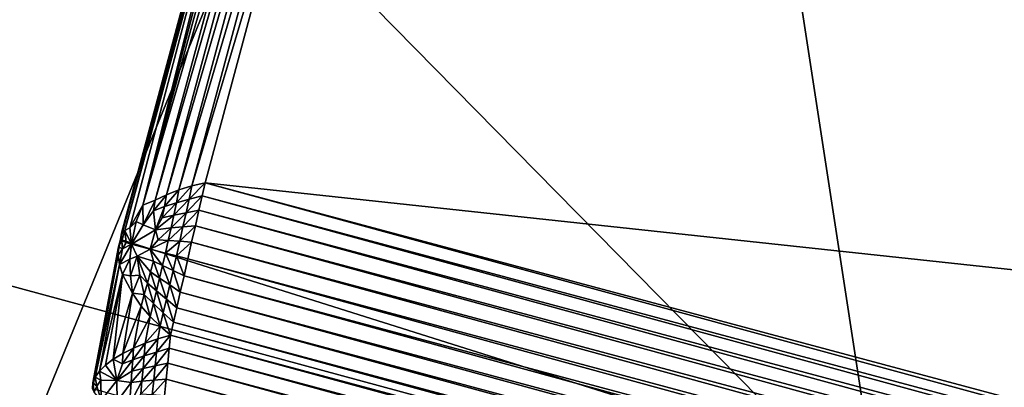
# Model space of a CAD drawing. Extents: x -0.7 to 0.7, y -0.35 to 0.35.
# Tile 65 of 226: x -0.5394 to -0.52951, y 0.20539 to 0.20909. Entities that reach past the tile are written whole.
import ezdxf

# ---------------------------------------------------------------- set-up
doc = ezdxf.new("R2010")
doc.units = 0

msp = doc.modelspace()

# ---------------------------------------------------------------- linework, layer by layer
for points in [[(-0.5460228, 0.2195714, 0.4124978), (-0.5345671, 0.2288933, 0.4124964), (-0.5307486, 0.2040349, 0.4124719)], [(-0.5192928, 0.2071422, 0.4124523), (-0.5345671, 0.2288933, 0.4124964), (-0.5154743, 0.2226787, 0.4124949)], [(-0.5307486, 0.2040349, 0.4124719), (-0.5345671, 0.2288933, 0.4124964), (-0.5192928, 0.2071422, 0.4124523)], [(-0.5422043, 0.2071422, 0.4124814), (-0.5460228, 0.2195714, 0.4124978), (-0.5307486, 0.2040349, 0.4124719)], [(-0.5330875, 0.218338, 0.0023365), (-0.5347115, 0.2166993, 0.0017049), (-0.489743, 0.2068803, 0.3153427)], [(-0.4875504, 0.2090996, 0.3150731), (-0.5330875, 0.218338, 0.0023365), (-0.488718, 0.2080623, 0.3152232)], [(-0.489743, 0.2068803, 0.3153427), (-0.488718, 0.2080623, 0.3152232), (-0.5330875, 0.218338, 0.0023365)], [(-0.489743, 0.2068803, 0.3153427), (-0.5347115, 0.2166993, 0.0017049), (-0.5356296, 0.2154322, 0.0011902)], [(-0.5422043, 0.1978203, 0.436983), (-0.5345671, 0.2164641, 0.4369878), (-0.5460228, 0.2164641, 0.4369991)], [(-0.5422043, 0.1978203, 0.436983), (-0.5116558, 0.1978203, 0.4369946), (-0.5345671, 0.2164641, 0.4369878)], [(-0.5116558, 0.1978203, 0.4369946), (-0.5154743, 0.2133568, 0.4370261), (-0.5345671, 0.2164641, 0.4369878)], [(-0.5082648, 0.2089876, 0.0006608), (-0.5344045, 0.2159918, 0.0006608), (-0.5343107, 0.2160984, 0.0007053)], [(-0.5082648, 0.2089876, 0.0006608), (-0.5343107, 0.2160984, 0.0007053), (-0.5082729, 0.2091216, 0.0007053)], [(-0.5082698, 0.2088587, 0.0006196), (-0.5344779, 0.2158811, 0.0006196), (-0.5344045, 0.2159918, 0.0006608)], [(-0.5082698, 0.2088587, 0.0006196), (-0.5344045, 0.2159918, 0.0006608), (-0.5082648, 0.2089876, 0.0006608)], [(-0.5082756, 0.2087136, 0.0005755), (-0.5345604, 0.2157566, 0.0005755), (-0.5344779, 0.2158811, 0.0006196)], [(-0.5082756, 0.2087136, 0.0005755), (-0.5344779, 0.2158811, 0.0006196), (-0.5082698, 0.2088587, 0.0006196)], [(-0.508282, 0.2085558, 0.0005298), (-0.5346499, 0.2156211, 0.0005298), (-0.5345604, 0.2157566, 0.0005755)], [(-0.508282, 0.2085558, 0.0005298), (-0.5345604, 0.2157566, 0.0005755), (-0.5082756, 0.2087136, 0.0005755)], [(-0.5082889, 0.2083893, 0.0004836), (-0.5347442, 0.2154779, 0.0004836), (-0.5346499, 0.2156211, 0.0005298)], [(-0.5082889, 0.2083893, 0.0004836), (-0.5346499, 0.2156211, 0.0005298), (-0.508282, 0.2085558, 0.0005298)], [(-0.5082961, 0.2082181, 0.0004379), (-0.534841, 0.2153308, 0.0004379), (-0.5347442, 0.2154779, 0.0004836)], [(-0.5082961, 0.2082181, 0.0004379), (-0.5347442, 0.2154779, 0.0004836), (-0.5082889, 0.2083893, 0.0004836)], [(-0.4906078, 0.2055738, 0.3154296), (-0.5356296, 0.2154322, 0.0011902), (-0.5363392, 0.2140793, 0.0008816)], [(-0.489743, 0.2068803, 0.3153427), (-0.5356296, 0.2154322, 0.0011902), (-0.4906078, 0.2055738, 0.3154296)], [(-0.5083034, 0.2080464, 0.000394), (-0.534938, 0.2151831, 0.000394), (-0.534841, 0.2153308, 0.0004379)], [(-0.5083034, 0.2080464, 0.000394), (-0.534841, 0.2153308, 0.0004379), (-0.5082961, 0.2082181, 0.0004379)], [(-0.5083106, 0.2078786, 0.0003528), (-0.5350326, 0.2150387, 0.0003529), (-0.534938, 0.2151831, 0.000394)], [(-0.5083106, 0.2078786, 0.0003528), (-0.534938, 0.2151831, 0.000394), (-0.5083034, 0.2080464, 0.000394)], [(-0.5083176, 0.2077186, 0.0003155), (-0.5351227, 0.214901, 0.0003155), (-0.5350326, 0.2150387, 0.0003529)], [(-0.5083176, 0.2077186, 0.0003155), (-0.5350326, 0.2150387, 0.0003529), (-0.5083106, 0.2078786, 0.0003528)], [(-0.5083242, 0.2075705, 0.000283), (-0.535206, 0.2147735, 0.000283), (-0.5351227, 0.214901, 0.0003155)], [(-0.5083242, 0.2075705, 0.000283), (-0.5351227, 0.214901, 0.0003155), (-0.5083176, 0.2077186, 0.0003155)], [(-0.5083303, 0.2074367, 0.0002556), (-0.5352809, 0.2146581, 0.0002556), (-0.535206, 0.2147735, 0.000283)], [(-0.5083303, 0.2074367, 0.0002556), (-0.535206, 0.2147735, 0.000283), (-0.5083242, 0.2075705, 0.000283)], [(-0.5083501, 0.2073073, 0.0002312), (-0.5353354, 0.214538, 0.0002312), (-0.5352809, 0.2146581, 0.0002556)], [(-0.5083501, 0.2073073, 0.0002312), (-0.5352809, 0.2146581, 0.0002556), (-0.5083303, 0.2074367, 0.0002556)], [(-0.5083723, 0.2071619, 0.0002059), (-0.5353964, 0.214403, 0.0002059), (-0.5353354, 0.214538, 0.0002312)], [(-0.5083723, 0.2071619, 0.0002059), (-0.5353354, 0.214538, 0.0002312), (-0.5083501, 0.2073073, 0.0002312)], [(-0.5083965, 0.2070041, 0.0001806), (-0.5354626, 0.2142564, 0.0001806), (-0.5353964, 0.214403, 0.0002059)], [(-0.5083965, 0.2070041, 0.0001806), (-0.5353964, 0.214403, 0.0002059), (-0.5083723, 0.2071619, 0.0002059)], [(-0.508422, 0.2068377, 0.000156), (-0.5355324, 0.2141019, 0.000156), (-0.5354626, 0.2142564, 0.0001806)], [(-0.508422, 0.2068377, 0.000156), (-0.5354626, 0.2142564, 0.0001806), (-0.5083965, 0.2070041, 0.0001806)], [(-0.4912977, 0.2041652, 0.3154823), (-0.5363392, 0.2140793, 0.0008816), (-0.5368429, 0.2126417, 0.0007774)], [(-0.4906078, 0.2055738, 0.3154296), (-0.5363392, 0.2140793, 0.0008816), (-0.4912977, 0.2041652, 0.3154823)], [(-0.5084482, 0.2066669, 0.0001324), (-0.5356039, 0.2139433, 0.0001324), (-0.5355324, 0.2141019, 0.000156)], [(-0.5084482, 0.2066669, 0.0001324), (-0.5355324, 0.2141019, 0.000156), (-0.508422, 0.2068377, 0.000156)], [(-0.5084745, 0.2064959, 0.0001108), (-0.5356755, 0.2137845, 0.0001108), (-0.5356039, 0.2139433, 0.0001324)], [(-0.5084745, 0.2064959, 0.0001108), (-0.5356039, 0.2139433, 0.0001324), (-0.5084482, 0.2066669, 0.0001324)], [(-0.5085001, 0.2063289, 0.0000914), (-0.5357455, 0.2136293, 0.0000914), (-0.5356755, 0.2137845, 0.0001108)], [(-0.5085001, 0.2063289, 0.0000914), (-0.5356755, 0.2137845, 0.0001108), (-0.5084745, 0.2064959, 0.0001108)], [(-0.5085245, 0.20617, 0.0000747), (-0.535812, 0.2134816, 0.0000747), (-0.5357455, 0.2136293, 0.0000914)], [(-0.5085245, 0.20617, 0.0000747), (-0.5357455, 0.2136293, 0.0000914), (-0.5085001, 0.2063289, 0.0000914)], [(-0.5085472, 0.2060231, 0.0000613), (-0.5358734, 0.2133451, 0.0000613), (-0.535812, 0.2134816, 0.0000747)], [(-0.5085472, 0.2060231, 0.0000613), (-0.535812, 0.2134816, 0.0000747), (-0.5085245, 0.20617, 0.0000747)], [(-0.5085675, 0.2058918, 0.0000513), (-0.5359283, 0.2132231, 0.0000513), (-0.5358734, 0.2133451, 0.0000613)], [(-0.5085675, 0.2058918, 0.0000513), (-0.5358734, 0.2133451, 0.0000613), (-0.5085472, 0.2060231, 0.0000613)], [(-0.5085983, 0.2057632, 0.0000434), (-0.5359675, 0.2130968, 0.0000434), (-0.5359283, 0.2132231, 0.0000513)], [(-0.5085983, 0.2057632, 0.0000434), (-0.5359283, 0.2132231, 0.0000513), (-0.5085675, 0.2058918, 0.0000513)], [(-0.5086328, 0.2056189, 0.0000355), (-0.5360116, 0.212955, 0.0000355), (-0.5359675, 0.2130968, 0.0000434)], [(-0.5086328, 0.2056189, 0.0000355), (-0.5359675, 0.2130968, 0.0000434), (-0.5085983, 0.2057632, 0.0000434)], [(-0.5086703, 0.2054625, 0.0000281), (-0.5360593, 0.2128014, 0.0000281), (-0.5360116, 0.212955, 0.0000355)], [(-0.5086703, 0.2054625, 0.0000281), (-0.5360116, 0.212955, 0.0000355), (-0.5086328, 0.2056189, 0.0000355)], [(-0.5087097, 0.2052979, 0.0000212), (-0.5361095, 0.2126397, 0.0000212), (-0.5360593, 0.2128014, 0.0000281)], [(-0.5087097, 0.2052979, 0.0000212), (-0.5360593, 0.2128014, 0.0000281), (-0.5086703, 0.2054625, 0.0000281)], [(-0.5368668, 0.2125805, 0.000656), (-0.5383893, 0.2068753, 0.0007776), (-0.5368429, 0.2126417, 0.0007774)], [(-0.4943988, 0.1929824, 0.3155), (-0.5368429, 0.2126417, 0.0007774), (-0.5383893, 0.2068753, 0.0007776)], [(-0.5368668, 0.2125805, 0.000656), (-0.5383792, 0.2069403, 0.0006562), (-0.5383893, 0.2068753, 0.0007776)], [(-0.5368749, 0.2125073, 0.0005374), (-0.5383792, 0.2069403, 0.0006562), (-0.5368668, 0.2125805, 0.000656)], [(-0.4943988, 0.1929824, 0.3155), (-0.4918008, 0.2026785, 0.3155), (-0.5368429, 0.2126417, 0.0007774)], [(-0.4912977, 0.2041652, 0.3154823), (-0.5368429, 0.2126417, 0.0007774), (-0.4918008, 0.2026785, 0.3155)], [(-0.5087501, 0.2051291, 0.000015), (-0.5361609, 0.2124738, 0.000015), (-0.5361095, 0.2126397, 0.0000212)], [(-0.5087501, 0.2051291, 0.000015), (-0.5361095, 0.2126397, 0.0000212), (-0.5087097, 0.2052979, 0.0000212)], [(-0.5368749, 0.2125073, 0.0005374), (-0.5383456, 0.2069674, 0.0005005), (-0.5383792, 0.2069403, 0.0006562)], [(-0.5368658, 0.2124231, 0.0004248), (-0.5383456, 0.2069674, 0.0005005), (-0.5368749, 0.2125073, 0.0005374)], [(-0.5368658, 0.2124231, 0.0004248), (-0.5382954, 0.2069933, 0.0003693), (-0.5383456, 0.2069674, 0.0005005)], [(-0.5381651, 0.2072218, 0.0002561), (-0.5382954, 0.2069933, 0.0003693), (-0.5368658, 0.2124231, 0.0004248)], [(-0.5368658, 0.2124231, 0.0004248), (-0.5368396, 0.2123301, 0.000321), (-0.5381651, 0.2072218, 0.0002561)], [(-0.5087906, 0.2049603, 0.0000098), (-0.5362124, 0.212308, 0.0000098), (-0.5361609, 0.2124738, 0.000015)], [(-0.5087906, 0.2049603, 0.0000098), (-0.5361609, 0.2124738, 0.000015), (-0.5087501, 0.2051291, 0.000015)], [(-0.5367982, 0.2122309, 0.0002277), (-0.5381651, 0.2072218, 0.0002561), (-0.5368396, 0.2123301, 0.000321)], [(-0.50883, 0.2047956, 0.0000056), (-0.5362628, 0.2121462, 0.0000056), (-0.5362124, 0.212308, 0.0000098)], [(-0.50883, 0.2047956, 0.0000056), (-0.5362124, 0.212308, 0.0000098), (-0.5087906, 0.2049603, 0.0000098)], [(-0.5367218, 0.2121763, 0.0001451), (-0.5381651, 0.2072218, 0.0002561), (-0.5367982, 0.2122309, 0.0002277)], [(-0.5367218, 0.2121763, 0.0001451), (-0.5380422, 0.2072694, 0.0001492), (-0.5381651, 0.2072218, 0.0002561)], [(-0.5366697, 0.2120223, 0.0000852), (-0.5380422, 0.2072694, 0.0001492), (-0.5367218, 0.2121763, 0.0001451)], [(-0.5088675, 0.2046391, 0.0000025), (-0.5363104, 0.2119924, 0.0000025), (-0.5362628, 0.2121462, 0.0000056)], [(-0.5088675, 0.2046391, 0.0000025), (-0.5362628, 0.2121462, 0.0000056), (-0.50883, 0.2047956, 0.0000056)], [(-0.5366697, 0.2120223, 0.0000852), (-0.5379285, 0.2073249, 0.0000853), (-0.5380422, 0.2072694, 0.0001492)], [(-0.5365868, 0.2119184, 0.0000386), (-0.5379285, 0.2073249, 0.0000853), (-0.5366697, 0.2120223, 0.0000852)], [(-0.5089021, 0.2044946, 0.0000007), (-0.5363545, 0.2118505, 0.0000007), (-0.5363104, 0.2119924, 0.0000025)], [(-0.5089021, 0.2044946, 0.0000007), (-0.5363104, 0.2119924, 0.0000025), (-0.5088675, 0.2046391, 0.0000025)], [(-0.5365868, 0.2119184, 0.0000386), (-0.5378047, 0.2073734, 0.0000386), (-0.5379285, 0.2073249, 0.0000853)], [(-0.5364939, 0.2118183, 0.0000104), (-0.5378047, 0.2073734, 0.0000386), (-0.5365868, 0.2119184, 0.0000386)], [(-0.5364939, 0.2118183, 0.0000104), (-0.5376741, 0.2074137, 0.0000104), (-0.5378047, 0.2073734, 0.0000386)], [(-0.5363938, 0.2117239), (-0.5376741, 0.2074137, 0.0000104), (-0.5364939, 0.2118183, 0.0000104)], [(-0.5089329, 0.2043658), (-0.5363938, 0.2117239), (-0.5363545, 0.2118505, 0.0000007)], [(-0.5089329, 0.2043658), (-0.5363545, 0.2118505, 0.0000007), (-0.5089021, 0.2044946, 0.0000007)], [(-0.5363938, 0.2117239), (-0.5375403, 0.2074454), (-0.5376741, 0.2074137, 0.0000104)], [(-0.5375403, 0.2074454), (-0.5363938, 0.2117239), (-0.5089329, 0.2043658)], [(-0.5375403, 0.2074454), (-0.5375695, 0.2073161, 0.0000007), (-0.5377009, 0.2072802, 0.0000238)], [(-0.5375403, 0.2074454), (-0.5377009, 0.2072802, 0.0000238), (-0.5376741, 0.2074137, 0.0000104)], [(-0.5375403, 0.2074454), (-0.5101171, 0.1999602, 0.0000007), (-0.5375695, 0.2073161, 0.0000007)], [(-0.5375403, 0.2074454), (-0.5100794, 0.2000873), (-0.5101171, 0.1999602, 0.0000007)], [(-0.5375403, 0.2074454), (-0.5089329, 0.2043658), (-0.5100794, 0.2000873)], [(-0.5378047, 0.2073734, 0.0000386), (-0.5378282, 0.207245, 0.0000532), (-0.5379481, 0.2072075, 0.0000929)], [(-0.5378047, 0.2073734, 0.0000386), (-0.5379481, 0.2072075, 0.0000929), (-0.5379285, 0.2073249, 0.0000853)], [(-0.5376741, 0.2074137, 0.0000104), (-0.5377009, 0.2072802, 0.0000238), (-0.5378282, 0.207245, 0.0000532)], [(-0.5376741, 0.2074137, 0.0000104), (-0.5378282, 0.207245, 0.0000532), (-0.5378047, 0.2073734, 0.0000386)], [(-0.5380422, 0.2072694, 0.0001492), (-0.5381624, 0.207023, 0.0001857), (-0.5381651, 0.2072218, 0.0002561)], [(-0.5380422, 0.2072694, 0.0001492), (-0.5380576, 0.2071645, 0.0001443), (-0.5381624, 0.207023, 0.0001857)], [(-0.5379285, 0.2073249, 0.0000853), (-0.5379481, 0.2072075, 0.0000929), (-0.5380576, 0.2071645, 0.0001443)], [(-0.5379285, 0.2073249, 0.0000853), (-0.5380576, 0.2071645, 0.0001443), (-0.5380422, 0.2072694, 0.0001492)], [(-0.5378282, 0.207245, 0.0000532), (-0.5378549, 0.2071191, 0.0000582), (-0.5379702, 0.207093, 0.0000928)], [(-0.5378282, 0.207245, 0.0000532), (-0.5379702, 0.207093, 0.0000928), (-0.5379481, 0.2072075, 0.0000929)], [(-0.5377009, 0.2072802, 0.0000238), (-0.5377308, 0.2071447, 0.0000291), (-0.5378549, 0.2071191, 0.0000582)], [(-0.5377009, 0.2072802, 0.0000238), (-0.5378549, 0.2071191, 0.0000582), (-0.5378282, 0.207245, 0.0000532)], [(-0.5375695, 0.2073161, 0.0000007), (-0.5376023, 0.2071711, 0.0000025), (-0.5377308, 0.2071447, 0.0000291)], [(-0.5375695, 0.2073161, 0.0000007), (-0.5377308, 0.2071447, 0.0000291), (-0.5377009, 0.2072802, 0.0000238)], [(-0.5375695, 0.2073161, 0.0000007), (-0.5101594, 0.1998178, 0.0000025), (-0.5376023, 0.2071711, 0.0000025)], [(-0.5375695, 0.2073161, 0.0000007), (-0.5101171, 0.1999602, 0.0000007), (-0.5101594, 0.1998178, 0.0000025)], [(-0.5383857, 0.1884984, 0.4124537), (-0.5498414, 0.194713, 0.4124686), (-0.5422043, 0.2071422, 0.4124814)], [(-0.5231115, 0.1916057, 0.4124386), (-0.5422043, 0.2071422, 0.4124814), (-0.5307486, 0.2040349, 0.4124719)], [(-0.5383857, 0.1884984, 0.4124537), (-0.5422043, 0.2071422, 0.4124814), (-0.5231115, 0.1916057, 0.4124386)], [(-0.5381651, 0.2072218, 0.0002561), (-0.5382329, 0.2070566, 0.0002832), (-0.5382954, 0.2069933, 0.0003693)], [(-0.5382329, 0.2070566, 0.0002832), (-0.5381651, 0.2072218, 0.0002561), (-0.5381624, 0.207023, 0.0001857)], [(-0.5380576, 0.2071645, 0.0001443), (-0.5380381, 0.2069727, 0.0001074), (-0.5381624, 0.207023, 0.0001857)], [(-0.5379481, 0.2072075, 0.0000929), (-0.5380381, 0.2069727, 0.0001074), (-0.5380576, 0.2071645, 0.0001443)], [(-0.5379481, 0.2072075, 0.0000929), (-0.5379702, 0.207093, 0.0000928), (-0.5380381, 0.2069727, 0.0001074)], [(-0.5377308, 0.2071447, 0.0000291), (-0.5377627, 0.2070041, 0.0000314), (-0.5378823, 0.2069936, 0.0000589)], [(-0.5377308, 0.2071447, 0.0000291), (-0.5378823, 0.2069936, 0.0000589), (-0.5378549, 0.2071191, 0.0000582)], [(-0.5376023, 0.2071711, 0.0000025), (-0.5376378, 0.2070141, 0.0000056), (-0.5377627, 0.2070041, 0.0000314)], [(-0.5376023, 0.2071711, 0.0000025), (-0.5377627, 0.2070041, 0.0000314), (-0.5377308, 0.2071447, 0.0000291)], [(-0.5376023, 0.2071711, 0.0000025), (-0.5102051, 0.1996635, 0.0000056), (-0.5376378, 0.2070141, 0.0000056)], [(-0.5376023, 0.2071711, 0.0000025), (-0.5101594, 0.1998178, 0.0000025), (-0.5102051, 0.1996635, 0.0000056)], [(-0.5116558, 0.194713, 0.4124851), (-0.5307486, 0.2040349, 0.4124719), (-0.5192928, 0.2071422, 0.4124523)], [(-0.5382954, 0.2069933, 0.0003693), (-0.5382329, 0.2070566, 0.0002832), (-0.5382784, 0.2068294, 0.0002645)], [(-0.5382329, 0.2070566, 0.0002832), (-0.5381624, 0.207023, 0.0001857), (-0.5382784, 0.2068294, 0.0002645)], [(-0.5378549, 0.2071191, 0.0000582), (-0.5378823, 0.2069936, 0.0000589), (-0.5380381, 0.2069727, 0.0001074)], [(-0.5378549, 0.2071191, 0.0000582), (-0.5380381, 0.2069727, 0.0001074), (-0.5379702, 0.207093, 0.0000928)], [(-0.5383893, 0.2068753, 0.0007776), (-0.5383792, 0.2069403, 0.0006562), (-0.5383765, 0.2068622, 0.0005618)], [(-0.5383792, 0.2069403, 0.0006562), (-0.5383456, 0.2069674, 0.0005005), (-0.5383765, 0.2068622, 0.0005618)], [(-0.5383765, 0.2068622, 0.0005618), (-0.5383456, 0.2069674, 0.0005005), (-0.5383328, 0.2068456, 0.0003909)], [(-0.5383456, 0.2069674, 0.0005005), (-0.5382954, 0.2069933, 0.0003693), (-0.5382784, 0.2068294, 0.0002645)], [(-0.5383456, 0.2069674, 0.0005005), (-0.5382784, 0.2068294, 0.0002645), (-0.5383328, 0.2068456, 0.0003909)], [(-0.5381624, 0.207023, 0.0001857), (-0.5380381, 0.2069727, 0.0001074), (-0.5382784, 0.2068294, 0.0002645)], [(-0.5382784, 0.2068294, 0.0002645), (-0.5380381, 0.2069727, 0.0001074), (-0.538093, 0.2067798, 0.0001129)], [(-0.5380381, 0.2069727, 0.0001074), (-0.5380108, 0.2068721, 0.0000873), (-0.538093, 0.2067798, 0.0001129)], [(-0.5378823, 0.2069936, 0.0000589), (-0.5380108, 0.2068721, 0.0000873), (-0.5380381, 0.2069727, 0.0001074)], [(-0.5378823, 0.2069936, 0.0000589), (-0.5379098, 0.2068667, 0.0000596), (-0.5380108, 0.2068721, 0.0000873)], [(-0.5377627, 0.2070041, 0.0000314), (-0.5377957, 0.2068586, 0.0000342), (-0.5379098, 0.2068667, 0.0000596)], [(-0.5377627, 0.2070041, 0.0000314), (-0.5379098, 0.2068667, 0.0000596), (-0.5378823, 0.2069936, 0.0000589)], [(-0.5376378, 0.2070141, 0.0000056), (-0.5376753, 0.2068489, 0.0000098), (-0.5377957, 0.2068586, 0.0000342)], [(-0.5376378, 0.2070141, 0.0000056), (-0.5377957, 0.2068586, 0.0000342), (-0.5377627, 0.2070041, 0.0000314)], [(-0.5376378, 0.2070141, 0.0000056), (-0.5102533, 0.1995012, 0.0000098), (-0.5376753, 0.2068489, 0.0000098)], [(-0.5376378, 0.2070141, 0.0000056), (-0.5102051, 0.1996635, 0.0000056), (-0.5102533, 0.1995012, 0.0000098)], [(-0.5386706, 0.2053782, 0.0008816), (-0.5383893, 0.2068753, 0.0007776), (-0.5384104, 0.2068022, 0.000661)], [(-0.4943988, 0.1929824, 0.3155), (-0.5383893, 0.2068753, 0.0007776), (-0.5386706, 0.2053782, 0.0008816)], [(-0.5383893, 0.2068753, 0.0007776), (-0.5383765, 0.2068622, 0.0005618), (-0.5384104, 0.2068022, 0.000661)], [(-0.5384104, 0.2068022, 0.000661), (-0.5383765, 0.2068622, 0.0005618), (-0.5383714, 0.20678, 0.0004697)], [(-0.5383765, 0.2068622, 0.0005618), (-0.5383328, 0.2068456, 0.0003909), (-0.5383714, 0.20678, 0.0004697)], [(-0.5383714, 0.20678, 0.0004697), (-0.5383328, 0.2068456, 0.0003909), (-0.5382784, 0.2068294, 0.0002645)], [(-0.5379098, 0.2068667, 0.0000596), (-0.538093, 0.2067798, 0.0001129), (-0.5380108, 0.2068721, 0.0000873)], [(-0.5379098, 0.2068667, 0.0000596), (-0.5379379, 0.2067393, 0.0000621), (-0.538093, 0.2067798, 0.0001129)], [(-0.5377957, 0.2068586, 0.0000342), (-0.5379379, 0.2067393, 0.0000621), (-0.5379098, 0.2068667, 0.0000596)], [(-0.5377957, 0.2068586, 0.0000342), (-0.537829, 0.2067107, 0.0000381), (-0.5379379, 0.2067393, 0.0000621)], [(-0.5376753, 0.2068489, 0.0000098), (-0.537829, 0.2067107, 0.0000381), (-0.5377957, 0.2068586, 0.0000342)], [(-0.5376753, 0.2068489, 0.0000098), (-0.5377136, 0.2066795, 0.000015), (-0.537829, 0.2067107, 0.0000381)], [(-0.5376753, 0.2068489, 0.0000098), (-0.5103027, 0.1993348, 0.000015), (-0.5377136, 0.2066795, 0.000015)], [(-0.5376753, 0.2068489, 0.0000098), (-0.5102533, 0.1995012, 0.0000098), (-0.5103027, 0.1993348, 0.000015)], [(-0.5386706, 0.2053782, 0.0008816), (-0.5384104, 0.2068022, 0.000661), (-0.5386678, 0.2054323, 0.0007558)], [(-0.5386678, 0.2054323, 0.0007558), (-0.5384104, 0.2068022, 0.000661), (-0.5384148, 0.2067183, 0.0005476)], [(-0.5384104, 0.2068022, 0.000661), (-0.5383714, 0.20678, 0.0004697), (-0.5384148, 0.2067183, 0.0005476)], [(-0.5384148, 0.2067183, 0.0005476), (-0.5383714, 0.20678, 0.0004697), (-0.5384012, 0.2066249, 0.0004405)], [(-0.5383714, 0.20678, 0.0004697), (-0.5382784, 0.2068294, 0.0002645), (-0.5384012, 0.2066249, 0.0004405)], [(-0.5384012, 0.2066249, 0.0004405), (-0.5382784, 0.2068294, 0.0002645), (-0.5382966, 0.2066787, 0.0002575)], [(-0.5382784, 0.2068294, 0.0002645), (-0.538224, 0.2067072, 0.0001858), (-0.5382966, 0.2066787, 0.0002575)], [(-0.5382784, 0.2068294, 0.0002645), (-0.538093, 0.2067798, 0.0001129), (-0.538224, 0.2067072, 0.0001858)], [(-0.5380595, 0.2066569, 0.0000945), (-0.538224, 0.2067072, 0.0001858), (-0.538093, 0.2067798, 0.0001129)], [(-0.5379673, 0.2066124, 0.0000682), (-0.5380595, 0.2066569, 0.0000945), (-0.538093, 0.2067798, 0.0001129)], [(-0.5379673, 0.2066124, 0.0000682), (-0.538093, 0.2067798, 0.0001129), (-0.5379379, 0.2067393, 0.0000621)], [(-0.5378624, 0.2065633, 0.0000442), (-0.5379673, 0.2066124, 0.0000682), (-0.5379379, 0.2067393, 0.0000621)], [(-0.5378624, 0.2065633, 0.0000442), (-0.5379379, 0.2067393, 0.0000621), (-0.537829, 0.2067107, 0.0000381)], [(-0.5386678, 0.2054323, 0.0007558), (-0.5384148, 0.2067183, 0.0005476), (-0.5386457, 0.2054899, 0.0006324)], [(-0.5386457, 0.2054899, 0.0006324), (-0.5384148, 0.2067183, 0.0005476), (-0.5384012, 0.2066249, 0.0004405)], [(-0.5384012, 0.2066249, 0.0004405), (-0.5382966, 0.2066787, 0.0002575), (-0.5383698, 0.2065242, 0.0003424)], [(-0.5383698, 0.2065242, 0.0003424), (-0.5382966, 0.2066787, 0.0002575), (-0.5382912, 0.2065084, 0.000227)], [(-0.5382966, 0.2066787, 0.0002575), (-0.538224, 0.2067072, 0.0001858), (-0.5382912, 0.2065084, 0.000227)], [(-0.5381977, 0.206516, 0.0001517), (-0.5382912, 0.2065084, 0.000227), (-0.538224, 0.2067072, 0.0001858)], [(-0.5381203, 0.2064374, 0.0001119), (-0.5381977, 0.206516, 0.0001517), (-0.538224, 0.2067072, 0.0001858)], [(-0.5381203, 0.2064374, 0.0001119), (-0.538224, 0.2067072, 0.0001858), (-0.5380893, 0.2065488, 0.0001034)], [(-0.5380893, 0.2065488, 0.0001034), (-0.538224, 0.2067072, 0.0001858), (-0.5380595, 0.2066569, 0.0000945)], [(-0.5379977, 0.2064857, 0.0000752), (-0.5380893, 0.2065488, 0.0001034), (-0.5380595, 0.2066569, 0.0000945)], [(-0.5379977, 0.2064857, 0.0000752), (-0.5380595, 0.2066569, 0.0000945), (-0.5379673, 0.2066124, 0.0000682)], [(-0.5377519, 0.2065101, 0.0000212), (-0.5378624, 0.2065633, 0.0000442), (-0.537829, 0.2067107, 0.0000381)], [(-0.5377519, 0.2065101, 0.0000212), (-0.537829, 0.2067107, 0.0000381), (-0.5377136, 0.2066795, 0.000015)], [(-0.5377136, 0.2066795, 0.000015), (-0.5103521, 0.1991684, 0.0000212), (-0.5377519, 0.2065101, 0.0000212)], [(-0.5377136, 0.2066795, 0.000015), (-0.5103027, 0.1993348, 0.000015), (-0.5103521, 0.1991684, 0.0000212)], [(-0.5386457, 0.2054899, 0.0006324), (-0.5384012, 0.2066249, 0.0004405), (-0.5386033, 0.2055499, 0.0005144)], [(-0.5386033, 0.2055499, 0.0005144), (-0.5384012, 0.2066249, 0.0004405), (-0.5383698, 0.2065242, 0.0003424)], [(-0.5380287, 0.2063587, 0.0000808), (-0.5381203, 0.2064374, 0.0001119), (-0.5380893, 0.2065488, 0.0001034)], [(-0.5380287, 0.2063587, 0.0000808), (-0.5380893, 0.2065488, 0.0001034), (-0.5379977, 0.2064857, 0.0000752)], [(-0.5378956, 0.2064182, 0.0000508), (-0.5379977, 0.2064857, 0.0000752), (-0.5379673, 0.2066124, 0.0000682)], [(-0.5378956, 0.2064182, 0.0000508), (-0.5379673, 0.2066124, 0.0000682), (-0.5378624, 0.2065633, 0.0000442)], [(-0.5377893, 0.206345, 0.000028), (-0.5378956, 0.2064182, 0.0000508), (-0.5378624, 0.2065633, 0.0000442)], [(-0.5377893, 0.206345, 0.000028), (-0.5378624, 0.2065633, 0.0000442), (-0.5377519, 0.2065101, 0.0000212)], [(-0.5386033, 0.2055499, 0.0005144), (-0.5383698, 0.2065242, 0.0003424), (-0.5385416, 0.2056108, 0.000405)], [(-0.5384635, 0.2056712, 0.0003058), (-0.5385416, 0.2056108, 0.000405), (-0.5383698, 0.2065242, 0.0003424)], [(-0.5383698, 0.2065242, 0.0003424), (-0.5382696, 0.2063369, 0.000194), (-0.5384635, 0.2056712, 0.0003058)], [(-0.5383698, 0.2065242, 0.0003424), (-0.5382912, 0.2065084, 0.000227), (-0.5382696, 0.2063369, 0.000194)], [(-0.5382696, 0.2063369, 0.000194), (-0.5382912, 0.2065084, 0.000227), (-0.5381977, 0.206516, 0.0001517)], [(-0.5381514, 0.2063217, 0.000118), (-0.5382696, 0.2063369, 0.000194), (-0.5381977, 0.206516, 0.0001517)], [(-0.5381514, 0.2063217, 0.000118), (-0.5381977, 0.206516, 0.0001517), (-0.5381203, 0.2064374, 0.0001119)], [(-0.5379282, 0.2062768, 0.0000566), (-0.5380287, 0.2063587, 0.0000808), (-0.5379977, 0.2064857, 0.0000752)], [(-0.5379282, 0.2062768, 0.0000566), (-0.5379977, 0.2064857, 0.0000752), (-0.5378956, 0.2064182, 0.0000508)], [(-0.5377519, 0.2065101, 0.0000212), (-0.5104002, 0.1990061, 0.0000281), (-0.5377893, 0.206345, 0.000028)], [(-0.5377519, 0.2065101, 0.0000212), (-0.5103521, 0.1991684, 0.0000212), (-0.5104002, 0.1990061, 0.0000281)], [(-0.5380605, 0.2062303, 0.0000825), (-0.5381514, 0.2063217, 0.000118), (-0.5381203, 0.2064374, 0.0001119)], [(-0.5380605, 0.2062303, 0.0000825), (-0.5381203, 0.2064374, 0.0001119), (-0.5380287, 0.2063587, 0.0000808)], [(-0.5379608, 0.206139, 0.0000591), (-0.5380605, 0.2062303, 0.0000825), (-0.5380287, 0.2063587, 0.0000808)], [(-0.5379608, 0.206139, 0.0000591), (-0.5380287, 0.2063587, 0.0000808), (-0.5379282, 0.2062768, 0.0000566)], [(-0.5378247, 0.2061881, 0.0000355), (-0.5379282, 0.2062768, 0.0000566), (-0.5378956, 0.2064182, 0.0000508)], [(-0.5378247, 0.2061881, 0.0000355), (-0.5378956, 0.2064182, 0.0000508), (-0.5377893, 0.206345, 0.000028)], [(-0.5377893, 0.206345, 0.000028), (-0.510446, 0.1988519, 0.0000355), (-0.5378247, 0.2061881, 0.0000355)], [(-0.5377893, 0.206345, 0.000028), (-0.5104002, 0.1990061, 0.0000281), (-0.510446, 0.1988519, 0.0000355)], [(-0.5384635, 0.2056712, 0.0003058), (-0.5382696, 0.2063369, 0.000194), (-0.5383683, 0.2057293, 0.0002215)], [(-0.5383683, 0.2057293, 0.0002215), (-0.5382696, 0.2063369, 0.000194), (-0.5381817, 0.2062051, 0.0001233)], [(-0.5381817, 0.2062051, 0.0001233), (-0.5382696, 0.2063369, 0.000194), (-0.5381514, 0.2063217, 0.000118)], [(-0.5380923, 0.2061016, 0.0000816), (-0.5381817, 0.2062051, 0.0001233), (-0.5381514, 0.2063217, 0.000118)], [(-0.5380923, 0.2061016, 0.0000816), (-0.5381514, 0.2063217, 0.000118), (-0.5380605, 0.2062303, 0.0000825)], [(-0.5378575, 0.2060433, 0.0000433), (-0.5379608, 0.206139, 0.0000591), (-0.5379282, 0.2062768, 0.0000566)], [(-0.5378575, 0.2060433, 0.0000433), (-0.5379282, 0.2062768, 0.0000566), (-0.5378247, 0.2061881, 0.0000355)], [(-0.5383683, 0.2057293, 0.0002215), (-0.5381817, 0.2062051, 0.0001233), (-0.5382609, 0.205784, 0.0001518)], [(-0.5382609, 0.205784, 0.0001518), (-0.5381817, 0.2062051, 0.0001233), (-0.5380923, 0.2061016, 0.0000816)], [(-0.537993, 0.2060041, 0.0000579), (-0.5380923, 0.2061016, 0.0000816), (-0.5380605, 0.2062303, 0.0000825)], [(-0.537993, 0.2060041, 0.0000579), (-0.5380605, 0.2062303, 0.0000825), (-0.5379608, 0.206139, 0.0000591)], [(-0.5378247, 0.2061881, 0.0000355), (-0.5104882, 0.1987097, 0.0000433), (-0.5378575, 0.2060433, 0.0000433)], [(-0.5378247, 0.2061881, 0.0000355), (-0.510446, 0.1988519, 0.0000355), (-0.5104882, 0.1987097, 0.0000433)], [(-0.5382609, 0.205784, 0.0001518), (-0.5380923, 0.2061016, 0.0000816), (-0.5381427, 0.2058338, 0.0000997)], [(-0.5381427, 0.2058338, 0.0000997), (-0.5380923, 0.2061016, 0.0000816), (-0.537993, 0.2060041, 0.0000579)], [(-0.5378867, 0.2059142, 0.0000513), (-0.537993, 0.2060041, 0.0000579), (-0.5379608, 0.206139, 0.0000591)], [(-0.5378867, 0.2059142, 0.0000513), (-0.5379608, 0.206139, 0.0000591), (-0.5378575, 0.2060433, 0.0000433)], [(-0.5378575, 0.2060433, 0.0000433), (-0.5105259, 0.1985829, 0.0000513), (-0.5378867, 0.2059142, 0.0000513)], [(-0.5378575, 0.2060433, 0.0000433), (-0.5104882, 0.1987097, 0.0000433), (-0.5105259, 0.1985829, 0.0000513)], [(-0.5381427, 0.2058338, 0.0000997), (-0.537993, 0.2060041, 0.0000579), (-0.5380169, 0.2058774, 0.0000664)], [(-0.5380169, 0.2058774, 0.0000664), (-0.537993, 0.2060041, 0.0000579), (-0.5378867, 0.2059142, 0.0000513)], [(-0.5380169, 0.2058774, 0.0000664), (-0.5380277, 0.2057425, 0.0000899), (-0.5381511, 0.2057052, 0.0001243)], [(-0.5380169, 0.2058774, 0.0000664), (-0.5381511, 0.2057052, 0.0001243), (-0.5381427, 0.2058338, 0.0000997)], [(-0.5378867, 0.2059142, 0.0000513), (-0.5379002, 0.2057811, 0.0000613), (-0.5380277, 0.2057425, 0.0000899)], [(-0.5378867, 0.2059142, 0.0000513), (-0.5380277, 0.2057425, 0.0000899), (-0.5380169, 0.2058774, 0.0000664)], [(-0.510574, 0.1984591, 0.0000613), (-0.5379002, 0.2057811, 0.0000613), (-0.5378867, 0.2059142, 0.0000513)], [(-0.510574, 0.1984591, 0.0000613), (-0.5378867, 0.2059142, 0.0000513), (-0.5105259, 0.1985829, 0.0000513)], [(-0.5382609, 0.205784, 0.0001518), (-0.5382669, 0.2056666, 0.0001688), (-0.5383716, 0.2056238, 0.0002252)], [(-0.5382609, 0.205784, 0.0001518), (-0.5383716, 0.2056238, 0.0002252), (-0.5383683, 0.2057293, 0.0002215)], [(-0.5381427, 0.2058338, 0.0000997), (-0.5381511, 0.2057052, 0.0001243), (-0.5382669, 0.2056666, 0.0001688)], [(-0.5381427, 0.2058338, 0.0000997), (-0.5382669, 0.2056666, 0.0001688), (-0.5382609, 0.205784, 0.0001518)], [(-0.5379002, 0.2057811, 0.0000613), (-0.5379152, 0.2056322, 0.0000747), (-0.5380412, 0.2056045, 0.0001059)], [(-0.5379002, 0.2057811, 0.0000613), (-0.5380412, 0.2056045, 0.0001059), (-0.5380277, 0.2057425, 0.0000899)], [(-0.5106278, 0.1983206, 0.0000747), (-0.5379152, 0.2056322, 0.0000747), (-0.5379002, 0.2057811, 0.0000613)], [(-0.5106278, 0.1983206, 0.0000747), (-0.5379002, 0.2057811, 0.0000613), (-0.510574, 0.1984591, 0.0000613)], [(-0.5385416, 0.2056108, 0.000405), (-0.5384635, 0.2056712, 0.0003058), (-0.5384287, 0.2054586, 0.0002632)], [(-0.5383683, 0.2057293, 0.0002215), (-0.5383716, 0.2056238, 0.0002252), (-0.5384635, 0.2056712, 0.0003058)], [(-0.5383716, 0.2056238, 0.0002252), (-0.5384287, 0.2054586, 0.0002632), (-0.5384635, 0.2056712, 0.0003058)], [(-0.5382669, 0.2056666, 0.0001688), (-0.5382757, 0.2055511, 0.0001782), (-0.5384287, 0.2054586, 0.0002632)], [(-0.5382669, 0.2056666, 0.0001688), (-0.5384287, 0.2054586, 0.0002632), (-0.5383716, 0.2056238, 0.0002252)], [(-0.5381511, 0.2057052, 0.0001243), (-0.5381629, 0.2055778, 0.0001395), (-0.5382757, 0.2055511, 0.0001782)], [(-0.5381511, 0.2057052, 0.0001243), (-0.5382757, 0.2055511, 0.0001782), (-0.5382669, 0.2056666, 0.0001688)], [(-0.5380277, 0.2057425, 0.0000899), (-0.5380412, 0.2056045, 0.0001059), (-0.5381629, 0.2055778, 0.0001395)], [(-0.5380277, 0.2057425, 0.0000899), (-0.5381629, 0.2055778, 0.0001395), (-0.5381511, 0.2057052, 0.0001243)], [(-0.5386457, 0.2054899, 0.0006324), (-0.5386033, 0.2055499, 0.0005144), (-0.5385897, 0.2054603, 0.0004676)], [(-0.5386033, 0.2055499, 0.0005144), (-0.5385416, 0.2056108, 0.000405), (-0.5384287, 0.2054586, 0.0002632)], [(-0.5386033, 0.2055499, 0.0005144), (-0.5384287, 0.2054586, 0.0002632), (-0.5385897, 0.2054603, 0.0004676)], [(-0.5382757, 0.2055511, 0.0001782), (-0.5382832, 0.2054377, 0.0001847), (-0.5384287, 0.2054586, 0.0002632)], [(-0.5381629, 0.2055778, 0.0001395), (-0.5381753, 0.2054499, 0.0001509), (-0.5382832, 0.2054377, 0.0001847)], [(-0.5381629, 0.2055778, 0.0001395), (-0.5382832, 0.2054377, 0.0001847), (-0.5382757, 0.2055511, 0.0001782)], [(-0.5380412, 0.2056045, 0.0001059), (-0.5380561, 0.2054608, 0.0001203), (-0.5381753, 0.2054499, 0.0001509)], [(-0.5380412, 0.2056045, 0.0001059), (-0.5381753, 0.2054499, 0.0001509), (-0.5381629, 0.2055778, 0.0001395)], [(-0.5379152, 0.2056322, 0.0000747), (-0.5379314, 0.2054711, 0.0000914), (-0.5380561, 0.2054608, 0.0001203)], [(-0.5379152, 0.2056322, 0.0000747), (-0.5380561, 0.2054608, 0.0001203), (-0.5380412, 0.2056045, 0.0001059)], [(-0.5106861, 0.1981707, 0.0000914), (-0.5379314, 0.2054711, 0.0000914), (-0.5379152, 0.2056322, 0.0000747)], [(-0.5106861, 0.1981707, 0.0000914), (-0.5379152, 0.2056322, 0.0000747), (-0.5106278, 0.1983206, 0.0000747)], [(-0.5386678, 0.2054323, 0.0007558), (-0.5386457, 0.2054899, 0.0006324), (-0.5386283, 0.2053989, 0.0005676)], [(-0.5386457, 0.2054899, 0.0006324), (-0.5385897, 0.2054603, 0.0004676), (-0.5386283, 0.2053989, 0.0005676)], [(-0.5386283, 0.2053989, 0.0005676), (-0.5385897, 0.2054603, 0.0004676), (-0.5385839, 0.2052548, 0.0004434)], [(-0.5385897, 0.2054603, 0.0004676), (-0.5384287, 0.2054586, 0.0002632), (-0.5385839, 0.2052548, 0.0004434)], [(-0.5385839, 0.2052548, 0.0004434), (-0.5384287, 0.2054586, 0.0002632), (-0.5384241, 0.2052456, 0.0002535)], [(-0.5382832, 0.2054377, 0.0001847), (-0.5384241, 0.2052456, 0.0002535), (-0.5384287, 0.2054586, 0.0002632)], [(-0.5381753, 0.2054499, 0.0001509), (-0.5381874, 0.2053199, 0.0001633), (-0.5382997, 0.2052138, 0.0002056)], [(-0.5381753, 0.2054499, 0.0001509), (-0.5382997, 0.2052138, 0.0002056), (-0.5382832, 0.2054377, 0.0001847)], [(-0.5380561, 0.2054608, 0.0001203), (-0.5380712, 0.2053117, 0.0001365), (-0.5381874, 0.2053199, 0.0001633)], [(-0.5380561, 0.2054608, 0.0001203), (-0.5381874, 0.2053199, 0.0001633), (-0.5381753, 0.2054499, 0.0001509)], [(-0.5379314, 0.2054711, 0.0000914), (-0.5379485, 0.2053017, 0.0001108), (-0.5380712, 0.2053117, 0.0001365)], [(-0.5379314, 0.2054711, 0.0000914), (-0.5380712, 0.2053117, 0.0001365), (-0.5380561, 0.2054608, 0.0001203)], [(-0.5107474, 0.1980132, 0.0001108), (-0.5379485, 0.2053017, 0.0001108), (-0.5379314, 0.2054711, 0.0000914)], [(-0.5107474, 0.1980132, 0.0001108), (-0.5379314, 0.2054711, 0.0000914), (-0.5106861, 0.1981707, 0.0000914)], [(-0.5386706, 0.2053782, 0.0008816), (-0.5386678, 0.2054323, 0.0007558), (-0.5386555, 0.205339, 0.000672)], [(-0.5386678, 0.2054323, 0.0007558), (-0.5386283, 0.2053989, 0.0005676), (-0.5386555, 0.205339, 0.000672)], [(-0.5386555, 0.205339, 0.000672), (-0.5386283, 0.2053989, 0.0005676), (-0.5385839, 0.2052548, 0.0004434)], [(-0.5382832, 0.2054377, 0.0001847), (-0.5382997, 0.2052138, 0.0002056), (-0.5384241, 0.2052456, 0.0002535)]]:
    msp.add_3dface(points)

doc.saveas('drawing.dxf')
